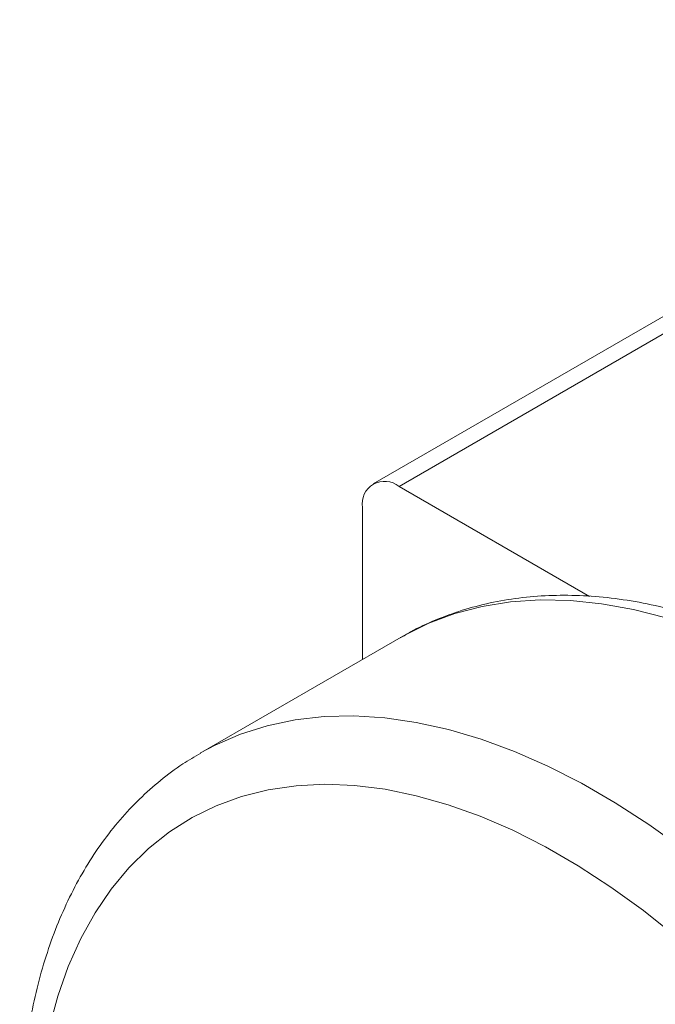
# Model space of a CAD drawing. Header units: inches. Extents: x 1.06 to 7.16, y 1.17 to 7.89.
# Tile 9 of 14: x 4.81 to 5.32, y 5.41 to 6.21. Entities that reach past the tile are written whole.
import ezdxf

# ---------------------------------------------------------------- set-up
doc = ezdxf.new("R2010")
doc.units = ezdxf.units.IN
doc.header["$MEASUREMENT"] = 0

msp = doc.modelspace()

# ---------------------------------------------------------------- linework, layer by layer
at = {"color": 7, "linetype": 'Continuous', "lineweight": 15}
for p, q in [((5.74471, 6.20613), (5.09723, 5.83235)), ((5.76554, 6.20407), (5.11806, 5.83029)), ((5.11806, 5.83029), (5.2715, 5.74172)), ((5.0886, 5.81328), (5.0886, 5.69091)), ((5.11982, 5.70893), (4.95783, 5.61541)), ((5.11982, 5.70893), (5.11906, 5.70849))]:
    msp.add_line(p, q, dxfattribs=at)
at = {"color": 8, "linetype": 'Continuous', "lineweight": 15, "flags": 128}
for points in [[(5.44062, 5.67716), (5.41349, 5.69189), (5.38645, 5.70468), (5.35961, 5.71551), (5.33305, 5.72432), (5.30688, 5.73109), (5.28119, 5.73579), (5.25608, 5.7384), (5.23162, 5.73892), (5.20791, 5.73734), (5.18503, 5.73367), (5.16307, 5.72792), (5.1421, 5.72012), (5.1222, 5.71028), (5.11982, 5.70893)], [(4.95824, 5.61565), (4.97002, 5.62194), (4.99047, 5.63076), (5.01194, 5.63754), (5.03437, 5.64225), (5.05768, 5.64488), (5.08177, 5.64541), (5.10657, 5.64384), (5.13199, 5.64018), (5.15793, 5.63445), (5.1843, 5.62666), (5.21101, 5.61683), (5.23796, 5.60502), (5.26506, 5.59125), (5.29221, 5.57558), (5.31931, 5.55806), (5.34626, 5.53876), (5.37297, 5.51774), (5.39934, 5.49508), (5.42529, 5.47087), (5.4507, 5.44518), (5.4755, 5.41811), (5.4996, 5.38976)], [(5.34082, 5.46814), (5.31489, 5.48876), (5.28871, 5.50766), (5.26237, 5.52476), (5.23598, 5.54), (5.20964, 5.55331), (5.18346, 5.56464), (5.15753, 5.57396), (5.13195, 5.58122), (5.10683, 5.58639), (5.08225, 5.58947), (5.05833, 5.59042), (5.03514, 5.58926), (5.01278, 5.58599), (4.99133, 5.58061), (4.97089, 5.57315), (4.95152, 5.56364), (4.9333, 5.55211), (4.9163, 5.53861), (4.90059, 5.5232), (4.88623, 5.50592), (4.87327, 5.48686), (4.86177, 5.46607), (4.85176, 5.44365), (4.8433, 5.41967), (4.8364, 5.39424)]]:
    msp.add_lwpolyline(points, dxfattribs=at)
at = {"color": 7, "linetype": 'Continuous', "lineweight": 15}
msp.add_arc((5.10656, 5.81619), 0.0182, 50.7969, 189.21385, dxfattribs=at)
for points, knots in [([(5.46145, 5.67922), (5.45675, 5.68188), (5.44318, 5.68958), (5.42065, 5.70096), (5.39394, 5.71273), (5.36729, 5.72262), (5.34081, 5.73061), (5.3146, 5.73663), (5.28877, 5.74067), (5.26341, 5.74269), (5.23866, 5.7427), (5.2146, 5.74071), (5.19134, 5.73673), (5.16895, 5.73085), (5.14759, 5.72297), (5.13093, 5.71542), (5.12181, 5.70987), (5.11909, 5.70822)], [0, 0, 0, 0, 0.03878, 0.112008, 0.185275, 0.258498, 0.331609, 0.404521, 0.477135, 0.549342, 0.621043, 0.692157, 0.762646, 0.832523, 0.901857, 0.970771, 1, 1, 1, 1]), ([(4.95839, 5.61551), (4.95354, 5.61269), (4.94225, 5.60611), (4.92579, 5.5937), (4.90888, 5.57869), (4.89322, 5.56198), (4.87881, 5.54367), (4.8657, 5.52378), (4.85394, 5.50237), (4.84356, 5.47947), (4.83461, 5.45517), (4.82715, 5.42955), (4.82119, 5.40268), (4.81676, 5.37469), (4.81388, 5.34566), (4.81255, 5.31572), (4.81277, 5.28496), (4.81452, 5.25351), (4.8178, 5.22146), (4.82258, 5.18893), (4.82884, 5.15601), (4.83654, 5.12282), (4.84567, 5.08944), (4.85617, 5.05599), (4.86803, 5.02257), (4.88118, 4.98928), (4.8956, 4.95622), (4.91122, 4.92349), (4.92801, 4.8912), (4.94591, 4.85945), (4.96486, 4.82833), (4.9848, 4.79794), (5.00568, 4.76837), (5.02743, 4.73973), (5.04998, 4.7121), (5.07327, 4.68557), (5.09722, 4.66022), (5.12178, 4.63613), (5.14687, 4.61339), (5.17241, 4.59207), (5.19834, 4.57224), (5.22458, 4.55398), (5.24446, 4.54146), (5.25556, 4.535), (5.2578, 4.53369)], [0, 0, 0, 0, 0.017432, 0.040631, 0.063855, 0.087164, 0.110612, 0.134234, 0.158051, 0.182065, 0.206265, 0.230624, 0.255114, 0.2797, 0.304351, 0.329042, 0.353751, 0.37846, 0.403158, 0.427839, 0.4525, 0.47714, 0.50176, 0.52636, 0.550943, 0.575511, 0.600068, 0.624615, 0.649156, 0.673694, 0.698232, 0.722773, 0.74732, 0.771875, 0.796442, 0.821024, 0.845624, 0.870246, 0.89489, 0.919561, 0.944258, 0.968982, 0.993732, 1, 1, 1, 1])]:
    msp.add_open_spline(points, degree=3, knots=knots, dxfattribs=at)

doc.saveas('drawing.dxf')
